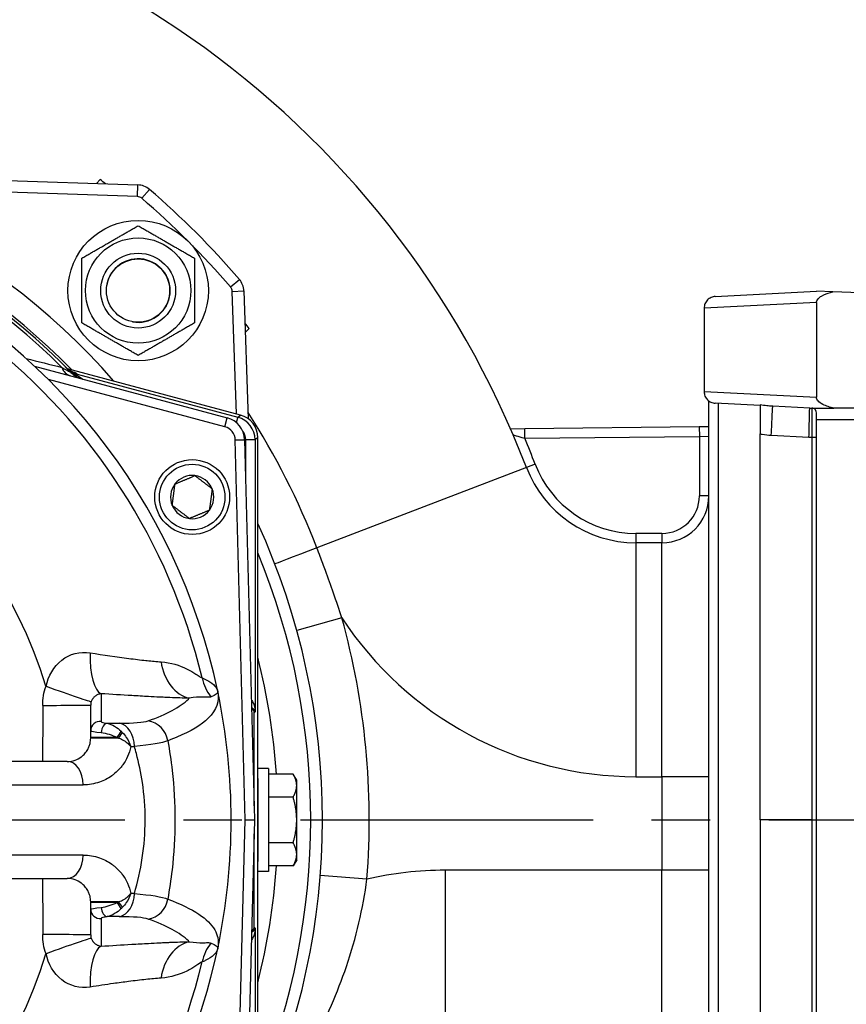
# Model space of a CAD drawing. Header units: millimetres. Extents: x 0 to 5940, y 0 to 4200.
# Tile 21 of 58: x 2385 to 2561, y 1034 to 1245. Entities that reach past the tile are written whole.
import ezdxf

# ---------------------------------------------------------------- set-up
doc = ezdxf.new("R2010")
doc.units = ezdxf.units.MM
doc.header["$LTSCALE"] = 50
doc.linetypes.add('MITTE', pattern=[2, 1.25, -0.25, 0.25, -0.25])
doc.linetypes.add('PHANTOM', pattern=[2.5, 1.25, -0.25, 0.25, -0.25, 0.25, -0.25])
for name, color, linetype in [('01-LINIE-025', 1, 'CONTINUOUS'), ('02-LINIE-035', 2, 'CONTINUOUS'), ('05-ACHSE', 1, 'MITTE')]:
    doc.layers.add(name, color=color, linetype=linetype)

msp = doc.modelspace()

# ---------------------------------------------------------------- linework, layer by layer
at = {"layer": '01-LINIE-025', "linetype": 'PHANTOM'}
msp.add_circle((2357.84, 1073.66), 345, dxfattribs=at)
at = {"layer": '02-LINIE-035'}
for p, q in [((2364.14, 1210.97), (2409.9, 1209.37)), ((2401.86, 1210.5), (2401.04, 1209.68)), ((2409.81, 1206.88), (2364.05, 1208.47)), ((2409.81, 1206.88), (2409.9, 1209.37)), ((2410.73, 1206.52), (2412.36, 1208.41)), ((2429.69, 1187.56), (2431.59, 1189.19)), ((2430.05, 1186.63), (2432.55, 1186.72)), ((2430.97, 1160.42), (2430.05, 1186.63)), ((2432.55, 1186.72), (2433.5, 1159.39)), ((2533.21, 1185.52), (2554.84, 1186.66)), ((2558.36, 1186.53), (2554.84, 1186.66)), ((2647.84, 1183.41), (2558.36, 1186.53)), ((2554.84, 1184.21), (2530.84, 1183.03)), ((2530.84, 1183.03), (2530.84, 1165.21)), ((2530.84, 1183.03), (2530.84, 1183.03)), ((2554.84, 1184.21), (2554.84, 1164.03)), ((2432.86, 1177.86), (2433.68, 1178.68)), ((2387.83, 1170.66), (2429, 1159.62)), ((2394.83, 1170.11), (2394.83, 1170.11)), ((2394.84, 1170.1), (2394.84, 1170.1)), ((2431.83, 1160.19), (2394.9, 1170.09)), ((2431.83, 1160.19), (2394.9, 1170.09)), ((2395.28, 1169.65), (2395.28, 1169.65)), ((2396.98, 1168.91), (2396.92, 1168.67)), ((2396.98, 1168.91), (2431.23, 1159.73)), ((2428.48, 1157.69), (2390.79, 1167.79)), ((2530.84, 1165.21), (2554.84, 1164.03)), ((2530.84, 1165.21), (2530.84, 1165.21)), ((2531.84, 984.1), (2531.84, 1163.21)), ((2542.84, 1162.21), (2533.21, 1162.71)), ((2533.84, 1162.68), (2533.84, 984.63)), ((2542.84, 1162.36), (2542.84, 1156.15)), ((2553.39, 1161.66), (2545.5, 1162.07)), ((2553.39, 1161.66), (2558.57, 1161.66)), ((2553.84, 1161.66), (2553.84, 1155.45)), ((2647.84, 1161.66), (2558.57, 1161.66)), ((2428.48, 1157.69), (2429, 1159.62)), ((2431.23, 1159.73), (2430.93, 1158.61)), ((2431.23, 1159.73), (2431.83, 1160.19)), ((2431.83, 1160.19), (2431.83, 1160.19)), ((2554.84, 1159.16), (2554.84, 1160.61)), ((2433.54, 1158.36), (2433.54, 1158.36)), ((2529.82, 1157.64), (2492.52, 1157.24)), ((2531.84, 1157.66), (2529.82, 1157.64)), ((2529.82, 1157.64), (2529.84, 1155.64)), ((2578.84, 1159.16), (2554.84, 1159.16)), ((2554.84, 988.16), (2554.84, 1159.16)), ((2435.54, 1155.36), (2434.94, 1154.9)), ((2435.54, 1082.54), (2435.54, 1155.36)), ((2435.54, 1155.36), (2435.54, 1155.36)), ((2435.54, 1082.54), (2435.54, 1155.36)), ((2492.52, 1157.24), (2489.53, 1157.21)), ((2492.54, 1155.24), (2492.52, 1157.24)), ((2492.54, 1155.24), (2529.84, 1155.64)), ((2529.84, 1155.64), (2531.84, 1155.69)), ((2529.84, 1155.64), (2529.84, 1142.91)), ((2542.84, 1073.66), (2542.84, 1156.15)), ((2545.18, 1155.87), (2553.23, 1155.45)), ((2553.23, 1155.45), (2553.84, 1155.45)), ((2553.84, 1155.45), (2553.84, 1073.66)), ((2430.71, 1154.87), (2432.7, 1154.92)), ((2432.83, 1073.66), (2430.71, 1154.87)), ((2432.7, 1154.92), (2434.83, 1073.66)), ((2432.94, 1146.06), (2432.94, 1154.9)), ((2434.94, 1154.9), (2432.94, 1154.9)), ((2434.94, 1154.9), (2434.94, 1096.76)), ((2492.9, 1148.97), (2448.13, 1131.81)), ((2494.77, 1149.68), (2492.9, 1148.97)), ((2531.84, 1142.91), (2529.84, 1142.91)), ((2521.84, 1134.91), (2516.25, 1134.91)), ((2516.25, 1134.91), (2516.25, 1132.91)), ((2521.84, 1134.91), (2521.84, 1132.91)), ((2521.84, 1132.91), (2516.25, 1132.91)), ((2516.25, 1132.91), (2516.25, 1082.91)), ((2521.84, 1082.91), (2521.84, 1132.91)), ((2453.49, 1116.84), (2443.85, 1114.18)), ((2399.83, 1092.73), (2399.83, 1098.22)), ((2434.94, 1096.76), (2434.75, 1096.58)), ((2434.75, 1076.66), (2434.75, 1096.58)), ((2399.83, 1091.3), (2399.83, 1092.73)), ((2405.49, 1091.3), (2399.83, 1091.3)), ((2399.83, 1091.16), (2399.83, 1091.3)), ((2405.8, 1091.16), (2399.83, 1091.16)), ((2394.83, 1086.16), (2373.83, 1086.16)), ((2437.83, 1084.66), (2435.54, 1084.66)), ((2437.83, 1084.66), (2437.83, 1062.66)), ((2435.54, 1082.54), (2435.54, 1082.54)), ((2443.07, 1083.47), (2437.83, 1083.47)), ((2443.83, 1082.16), (2443.07, 1083.47)), ((2443.83, 1081.02), (2443.83, 1082.16)), ((2516.25, 1082.91), (2521.84, 1082.91)), ((2521.84, 1082.91), (2521.84, 1062.91)), ((2531.84, 1082.91), (2521.84, 1082.91)), ((2376.49, 1081.16), (2398.21, 1081.16)), ((2443.83, 1073.66), (2443.83, 1081.02)), ((2443.07, 1078.56), (2437.83, 1078.56)), ((2430.71, 992.44), (2432.83, 1073.66)), ((2434.83, 1073.66), (2432.7, 992.39)), ((2432.83, 1073.66), (2434.83, 1073.66)), ((2443.83, 1066.3), (2443.83, 1073.66)), ((2553.84, 1073.66), (2542.84, 1073.66)), ((2542.84, 1073.66), (2542.84, 991.17)), ((2553.84, 1073.66), (2554.84, 1073.66)), ((2553.84, 1073.66), (2553.84, 991.87)), ((2434.75, 1050.74), (2434.75, 1070.66)), ((2443.07, 1068.75), (2437.83, 1068.75)), ((2398.21, 1066.16), (2376.49, 1066.16)), ((2435.54, 991.95), (2435.54, 1064.77)), ((2435.54, 1064.77), (2435.54, 1064.77)), ((2435.54, 991.95), (2435.54, 1064.77)), ((2443.83, 1065.16), (2443.07, 1063.84)), ((2443.83, 1065.16), (2443.83, 1066.3)), ((2437.83, 1062.66), (2435.54, 1062.66)), ((2443.07, 1063.84), (2437.83, 1063.84)), ((2475.55, 1062.91), (2475.55, 1012.92)), ((2521.84, 1062.91), (2475.55, 1062.91)), ((2521.84, 1012.92), (2521.84, 1062.91)), ((2531.84, 1062.91), (2521.84, 1062.91)), ((2373.83, 1061.16), (2394.83, 1061.16)), ((2458.84, 1061.03), (2448.87, 1061.8)), ((2405.8, 1056.16), (2399.83, 1056.16)), ((2399.83, 1056.01), (2399.83, 1056.16)), ((2405.49, 1056.01), (2399.83, 1056.01)), ((2399.83, 1054.58), (2399.83, 1056.01)), ((2399.83, 1049.09), (2399.83, 1054.58)), ((2434.75, 1050.74), (2434.94, 1050.55)), ((2434.94, 1050.55), (2434.94, 992.41))]:
    msp.add_line(p, q, dxfattribs=at)
for centre, radius in [((2409.97, 1186.79), 15), ((2409.97, 1186.79), 11.25), ((2409.97, 1186.79), 8), ((2409.97, 1186.79), 8), ((2409.97, 1186.79), 6.77), ((2421.51, 1142.66), 8), ((2421.51, 1142.66), 7)]:
    msp.add_circle(centre, radius, dxfattribs=at)
for centre, radius, start, end in [((2307.18, 1077.81), 198.88, 20.9631, 157.1657), ((2296.83, 1073.66), 143, 40.9811, 139.0189), ((2296.83, 1073.66), 138, 44.1915, 135.8085), ((2296.83, 1073.66), 137.5, 44.0768, 135.9232), ((2296.83, 1073.66), 136.85, 44.9689, 135.0311), ((2296.83, 1073.66), 172.5, 52.0144, 52.4947), ((2409.76, 1205.38), 4, 49.3932, 88), ((2296.83, 1073.66), 177.5, 40.6068, 49.3932), ((2409.76, 1205.38), 1.5, 49.3932, 88), ((2296.83, 1073.66), 175, 40.6068, 49.3932), ((2296.83, 1073.66), 130.37, 13.4591, 166.5409), ((2296.83, 1073.66), 133, 11.9224, 64.7955), ((2409.97, 1186.79), 6.79, 260, 170), ((2428.55, 1186.58), 4, 2, 40.6068), ((2428.55, 1186.58), 1.5, 2, 40.6068), ((2296.83, 1073.66), 172.5, 37.5053, 37.9856), ((2296.83, 1073.66), 97.73, 17.0054, 162.9946), ((2399.21, 1172.78), 5, 224.0768, 255), ((2295.54, 1068.83), 142.5, 44.6113, 44.754), ((2427.71, 1154.79), 5, 1.5, 75), ((2430.54, 1155.36), 5, 0, 75), ((2427.71, 1154.79), 3, 1.5, 75), ((2307.18, 1077.81), 200.88, 20.9631, 22.6698), ((2516.25, 1157.91), 25, 200.9631, 270), ((2516.25, 1157.91), 23, 200.9631, 270), ((2421.51, 1142.66), 4.62, 82.6173, 142.6173), ((2421.51, 1142.66), 4.62, 22.6173, 82.6173), ((2421.51, 1142.66), 4.62, 142.6173, 202.6173), ((2421.51, 1142.66), 4.62, 322.6173, 22.6173), ((2521.84, 1142.91), 8, 270, 0), ((2521.84, 1142.91), 10, 270, 0), ((2421.51, 1142.66), 4.62, 202.6173, 262.6173), ((2421.51, 1142.66), 4.62, 262.6173, 322.6173), ((2296.83, 1073.66), 152.5, 335.4423, 24.5577), ((2296.83, 1073.66), 150, 337.6235, 22.3765), ((2296.83, 1073.66), 162.5, 355.5423, 15.4118), ((2516.25, 1157.91), 75, 213.2018, 270), ((2296.85, 1073.66), 117.98, 16.9003, 16.9004), ((2296.81, 1073.65), 120.02, 16.48708678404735, 16.48714159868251), ((2296.83, 1073.66), 143, 3.9356, 14.0776), ((2296.83, 1073.66), 133, 348.0776, 11.9224), ((2296.69, 1073.63), 121.14, 12.51859402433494, 12.51862862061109), ((2292.8, 1072.91), 122.1, 10.4799391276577, 10.47994595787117), ((2296.83, 1073.66), 120, 10.6703, 10.6708), ((2296.83, 1073.66), 120, 7.9969, 7.9973), ((2296.83, 1073.66), 118, 7.9175, 7.9188), ((2296.83, 1073.66), 143, 345.9224, 356.0644), ((2475.55, 987.91), 75, 90, 102.8719), ((2296.83, 1073.66), 118, 352.0812, 352.0826), ((2296.83, 1073.66), 120, 352.0027, 352.0031), ((2296.83, 1073.66), 124, 348.7791, 348.7795), ((2296.83, 1073.66), 124.09, 348.7629, 348.7633), ((2296.83, 1073.66), 133, 305.2045, 348.0776), ((2296.76, 1073.67), 121.08, 347.4813687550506, 347.4814050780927), ((2296.83, 1073.66), 97.73, 197.0054, 342.9946), ((2296.83, 1073.66), 130.37, 193.4591, 346.5409), ((2297.02, 1073.6), 119.8, 343.5139176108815, 343.5139478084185), ((2296.8, 1073.67), 118.03, 343.1017970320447, 343.1018459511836)]:
    msp.add_arc(centre, radius, start, end, dxfattribs=at)
for centre, major_axis, ratio, start_param, end_param in [((2396.73, 1173.45), (-1.29, -4.83), 0.661971, 5.565341, 6.283185), ((2398.03, 1173.99), (-3.55, -3.52), 0.998651, 0, 0.528479), ((2397.72, 1172.79), (3.83, -2.26), 0.876967, 4.419113, 5.019146), ((2397.37, 1170.36), (-1.44, -1.39), 0.685613, 0.26301, 0.721846), ((2545.18, 1156.08), (0.31, 5.99), 0.001828, 4.67753, 6.283185), ((2553.23, 1155.66), (-0.16, -6), 0.000914, 1.535914, 3.141569), ((2429.94, 1154.9), (3.97, 3.04), 0.999891, 5.62895, 6.937421), ((2430.54, 1155.36), (-3.04, 3.97), 0.999456, 4.058153, 5.366625), ((2429.94, 1154.9), (2.38, 1.83), 0.999456, 5.62895, 6.282576), ((2553.84, 1155.48), (1, 0), 0.034899, 4.712389, 6.283185), ((2448.51, 1131.96), (-9.33, -3.59), 0.000045, 4.753458, 6.283083), ((2403.05, 1110.53), (-0.65, -9.98), 0.329595, 4.850715, 6.172243), ((2422.18, 1109.55), (-0.12, -10), 0.748421, 4.933077, 6.124919), ((2433.21, 1106.3), (3.69, 9.3), 0.979433, 2.173457, 2.62901), ((2390.54, 1102.32), (9.42, -3.37), 0.015644, 4.691397, 6.247549), ((2753.02, 1073.66), (0, 3635.31), 0.099977, 1.564058, 1.567358), ((2389.83, 1098.22), (10, 0), 0.006687, 4.687077, 6.283185), ((2433.75, 1096.58), (-0.708, -0.708), 0.999315, 2.356537, 3.454734), ((2401.83, 1092.73), (-2, 0), 0.994463, 4.609562, 6.283185), ((2403.16, 1092.33), (0.35, 1.97), 0.552034, 0.125692, 1.659702), ((2295.85, 1095.91), (147.76, -0.77), 0.01024, 5.52742, 5.553436), ((2405.42, 1089.38), (-0.04, 5), 0.748861, 4.706775, 6.124799), ((2411.46, 1089.9), (1.69, -4.7), 0.974274, 1.371163, 2.659292), ((2405.22, 1091.3), (1.21, 1.59), 0.104378, 4.791572, 5.734225), ((2405.41, 1091.16), (1.26, 1.56), 0.151736, 4.8343, 5.699416), ((2404.13, 1089.75), (3.89, -4.25), 0.62067, 1.615698, 1.676513), ((2404.01, 1089.6), (5.36, -2.14), 0.373031, 1.381084, 1.441958), ((2296.84, 1091.41), (-149.99, 1.04), 0.012561, 2.409492, 2.417229), ((2394.83, 1081.16), (0, 5), 0.675862, 4.712389, 6.283185), ((2394.83, 1066.16), (0, -5), 0.675862, 0, 1.570796), ((2753.02, 1073.66), (0, 3635.31), 0.099977, 1.574235, 1.577535), ((2405.42, 1057.93), (-0.04, -5), 0.748861, 0.158387, 1.57641), ((2296.84, 1055.91), (149.99, 1.04), 0.012561, 0.724364, 0.732101), ((2411.46, 1057.41), (-1.69, -4.7), 0.974274, 0.4823, 1.77043), ((2401.83, 1054.58), (-2, 0), 0.994463, 0, 1.673623), ((2403.16, 1054.99), (0.35, -1.97), 0.552034, 4.623483, 6.157494), ((2404.01, 1057.72), (5.36, 2.14), 0.373031, 4.841227, 4.902101), ((2405.22, 1056.01), (1.21, -1.59), 0.104378, 0.54896, 1.491613), ((2405.41, 1056.16), (1.26, -1.56), 0.151736, 0.58377, 1.448885), ((2404.13, 1057.57), (-3.89, -4.25), 0.62067, 1.465079, 1.525895), ((2295.85, 1051.41), (-147.76, -0.77), 0.01024, 3.871342, 3.897358), ((2433.75, 1050.74), (0.708, -0.708), 0.999315, 5.970044, 7.068241), ((2389.83, 1049.09), (10, 0), 0.006687, 0, 1.596108), ((2390.54, 1045), (9.42, 3.37), 0.015644, 0.035637, 1.591788), ((2403.05, 1036.78), (-0.65, 9.98), 0.329595, 0.110942, 1.43247), ((2422.18, 1037.77), (-0.12, 10), 0.748421, 0.158266, 1.350108), ((2433.21, 1041.02), (3.69, -9.3), 0.979433, 3.654175, 4.109728)]:
    msp.add_ellipse(centre, major_axis=major_axis, ratio=ratio, start_param=start_param, end_param=end_param, dxfattribs=at)
for points, weights in [([(2397.97, 1193.72), (2403.97, 1197.19), (2409.97, 1200.65)], [1, 1.15470053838, 1]), ([(2409.97, 1200.65), (2415.97, 1197.19), (2421.97, 1193.72)], [1, 1.15470053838, 1]), ([(2397.97, 1179.87), (2397.97, 1186.79), (2397.97, 1193.72)], [1, 1.15470053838, 1]), ([(2421.97, 1193.72), (2421.97, 1186.79), (2421.97, 1179.87)], [1, 1.15470053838, 1]), ([(2409.97, 1172.94), (2403.97, 1176.4), (2397.97, 1179.87)], [1, 1.15470053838, 1]), ([(2421.97, 1179.87), (2415.97, 1176.4), (2409.97, 1172.94)], [1, 1.15470053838, 1]), ([(2417.84, 1145.46), (2419.97, 1146.35), (2422.11, 1147.24)], [1.21650635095, 1.40470053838, 1.21650635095]), ([(2422.11, 1147.24), (2423.94, 1145.84), (2425.78, 1144.43)], [1.21650635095, 1.40470053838, 1.21650635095]), ([(2417.25, 1140.88), (2417.55, 1143.17), (2417.84, 1145.46)], [1.21650635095, 1.40470053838, 1.21650635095]), ([(2425.78, 1144.43), (2425.48, 1142.14), (2425.18, 1139.85)], [1.21650635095, 1.40470053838, 1.21650635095]), ([(2420.92, 1138.08), (2419.08, 1139.48), (2417.25, 1140.88)], [1.21650635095, 1.40470053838, 1.21650635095]), ([(2425.18, 1139.85), (2423.05, 1138.96), (2420.92, 1138.08)], [1.21650635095, 1.40470053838, 1.21650635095]), ([(2443.83, 1081.02), (2443.83, 1082.16), (2443.07, 1083.47)], [1.71319739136, 1.71319739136, 1.59019535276]), ([(2443.07, 1078.56), (2443.83, 1079.88), (2443.83, 1081.02)], [1.59019535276, 1.71319739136, 1.71319739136]), ([(2443.83, 1073.66), (2443.83, 1075.93), (2443.07, 1078.56)], [1.71319739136, 1.71319739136, 1.59019535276]), ([(2443.07, 1068.75), (2443.83, 1071.38), (2443.83, 1073.66)], [1.59019535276, 1.71319739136, 1.71319739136]), ([(2443.83, 1066.3), (2443.83, 1067.43), (2443.07, 1068.75)], [1.71319739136, 1.71319739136, 1.59019535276]), ([(2443.07, 1063.84), (2443.83, 1065.16), (2443.83, 1066.3)], [1.59019535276, 1.71319739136, 1.71319739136])]:
    msp.add_rational_spline(points, weights, degree=2, dxfattribs=at)
for points, knots in [([(2533.21, 1185.52), (2533.21, 1185.52), (2533.21, 1185.52), (2532.9, 1185.51), (2532.6, 1185.43), (2532.03, 1185.18), (2531.78, 1185), (2531.33, 1184.55), (2531.15, 1184.28), (2530.91, 1183.67), (2530.84, 1183.35), (2530.84, 1183.03)], [-0.0007903, -0.0007903, -0.0007903, -0.0007903, 0, 0, 0.092391, 0.092391, 0.1847718, 0.1847718, 0.2824219, 0.2824219, 0.3800451, 0.3800451, 0.3800451, 0.3800451]), ([(2554.84, 1184.21), (2554.84, 1184.34), (2554.87, 1184.47), (2554.98, 1184.76), (2555.08, 1184.91), (2555.39, 1185.27), (2555.64, 1185.46), (2556.51, 1186), (2557.27, 1186.25), (2557.99, 1186.45), (2558.17, 1186.49), (2558.36, 1186.53)], [0, 0, 0, 0, 0.0402779, 0.0402779, 0.0924235, 0.0924235, 0.1818793, 0.1818793, 0.4005536, 0.4005536, 0.4731647, 0.4731647, 0.4731647, 0.4731647]), ([(2393.65, 1170.37), (2394.03, 1170.17), (2394.39, 1169.97), (2394.72, 1169.79), (2394.97, 1169.66), (2395.2, 1169.53), (2395.37, 1169.44), (2395.46, 1169.39), (2395.53, 1169.35), (2395.57, 1169.33), (2395.6, 1169.31), (2395.61, 1169.3), (2395.61, 1169.3)], [0, 0, 0, 0, 0.411436, 0.411436, 0.411436, 0.727726, 0.727726, 0.727726, 0.893476, 0.893476, 0.893476, 1, 1, 1, 1]), ([(2394.48, 1170.47), (2394.65, 1170.29), (2394.84, 1170.12), (2395.22, 1169.84), (2395.41, 1169.72), (2395.69, 1169.57), (2395.78, 1169.52), (2395.9, 1169.47), (2395.94, 1169.45), (2396.01, 1169.42), (2396.05, 1169.4), (2396.1, 1169.38), (2396.11, 1169.38), (2396.12, 1169.38), (2396.12, 1169.38), (2396.12, 1169.38)], [0, 0, 0, 0, 0.075897, 0.075897, 0.1434158, 0.1434158, 0.1807365, 0.1807365, 0.1984724, 0.1984724, 0.2258969, 0.2258969, 0.2544019, 0.2544019, 0.2623853, 0.2623853, 0.2623853, 0.2623853]), ([(2394.71, 1170.23), (2394.71, 1170.23), (2394.72, 1170.22), (2394.72, 1170.22), (2394.89, 1170.05), (2395.06, 1169.9), (2395.24, 1169.75), (2395.42, 1169.6), (2395.6, 1169.46), (2395.79, 1169.33), (2396.15, 1169.08), (2396.53, 1168.86), (2396.92, 1168.67)], [0, 0, 0, 0, 0.005022, 0.005022, 0.005022, 0.262946, 0.262946, 0.262946, 0.518867, 0.518867, 0.518867, 1, 1, 1, 1]), ([(2530.84, 1165.21), (2530.84, 1164.89), (2530.91, 1164.56), (2531.15, 1163.96), (2531.33, 1163.69), (2531.78, 1163.24), (2532.03, 1163.06), (2532.59, 1162.81), (2532.9, 1162.73), (2533.21, 1162.71), (2533.21, 1162.71), (2533.21, 1162.71)], [0, 0, 0, 0, 0.0976214, 0.0976214, 0.1952697, 0.1952697, 0.2876362, 0.2876362, 0.380013, 0.380013, 0.3808281, 0.3808281, 0.3808281, 0.3808281]), ([(2558.57, 1161.66), (2557.74, 1161.83), (2556.89, 1162.09), (2555.73, 1162.69), (2555.4, 1162.95), (2555.08, 1163.34), (2554.99, 1163.47), (2554.87, 1163.75), (2554.84, 1163.89), (2554.84, 1164.03)], [0.1555511, 0.1555511, 0.1555511, 0.1555511, 0.3553504, 0.3553504, 0.4863335, 0.4863335, 0.5475898, 0.5475898, 0.601965, 0.601965, 0.601965, 0.601965]), ([(2545.5, 1162.07), (2545.05, 1162.09), (2544.62, 1162.13), (2543.73, 1162.22), (2543.27, 1162.28), (2542.84, 1162.36)], [0, 0, 0, 0, 0.1947446, 0.1947446, 0.4143714, 0.4143714, 0.4143714, 0.4143714]), ([(2554.64, 1161.26), (2554.61, 1161.3), (2554.58, 1161.33), (2554.36, 1161.55), (2554.08, 1161.66), (2553.84, 1161.66)], [0.6595371, 0.6595371, 0.6595371, 0.6595371, 0.6817628, 0.6817628, 0.8152474, 0.8152474, 0.8152474, 0.8152474]), ([(2554.84, 1160.61), (2554.84, 1160.63), (2554.84, 1160.66), (2554.83, 1160.85), (2554.79, 1161), (2554.7, 1161.18), (2554.67, 1161.22), (2554.64, 1161.26)], [0.42444905, 0.42444905, 0.42444905, 0.42444905, 0.43048845, 0.43048845, 0.47239103, 0.47239103, 0.48821448, 0.48821448, 0.48821448, 0.48821448]), ([(2490.06, 1155.98), (2490.06, 1155.98), (2490.08, 1155.97), (2490.13, 1155.96), (2490.27, 1155.91), (2490.6, 1155.82), (2491.03, 1155.69), (2491.3, 1155.6), (2491.61, 1155.51), (2491.93, 1155.42), (2492.13, 1155.36), (2492.34, 1155.3), (2492.54, 1155.24)], [-3.2472785, -3.2472785, -3.2472785, -3.2472785, -3.1524164, -3.1524164, -3.1524164, -2.8772189, -2.8772189, -2.8772189, -2.7052205, -2.7052205, -2.7052205, -2.5977214, -2.5977214, -2.5977214, -2.5977214]), ([(2542.84, 1156.15), (2542.97, 1156.12), (2543.1, 1156.1), (2543.88, 1155.97), (2544.54, 1155.9), (2545.18, 1155.87)], [-0.2343441, -0.2343441, -0.2343441, -0.2343441, -0.1947446, -0.1947446, 0, 0, 0, 0]), ([(2453.49, 1116.84), (2452.91, 1118.61), (2452.31, 1120.38), (2451.12, 1123.75), (2450.55, 1125.35), (2449.59, 1127.95), (2449.22, 1128.95), (2448.61, 1130.57), (2448.37, 1131.19), (2448.13, 1131.81)], [0, 0, 0, 0, 0.565062, 0.565062, 1.074413, 1.074413, 1.392758, 1.392758, 1.591723, 1.591723, 1.591723, 1.591723]), ([(2390.29, 1102.24), (2390.8, 1104.42), (2391.9, 1106.45), (2393.64, 1107.81), (2395.38, 1109.17), (2397.6, 1109.69), (2399.7, 1109.37)], [0, 0, 0, 0, 0.5, 0.5, 0.5, 1, 1, 1, 1]), ([(2399.7, 1109.37), (2402.61, 1108.92), (2405.36, 1108.53), (2407.95, 1108.19), (2408.59, 1108.1), (2409.22, 1108.02), (2409.83, 1107.95), (2410.43, 1107.87), (2411.03, 1107.81), (2411.6, 1107.74), (2411.69, 1107.73), (2411.78, 1107.72), (2411.87, 1107.72), (2412.92, 1107.61), (2413.92, 1107.52), (2414.85, 1107.45)], [0, 0, 0, 0, 0.504061, 0.504061, 0.504061, 0.628889, 0.628889, 0.628889, 0.753092, 0.753092, 0.753092, 0.772384, 0.772384, 0.772384, 1, 1, 1, 1]), ([(2414.85, 1107.45), (2417, 1107.3), (2418.83, 1106.69), (2420.33, 1105.96), (2421.09, 1105.59), (2421.76, 1105.18), (2422.32, 1104.82), (2422.64, 1104.61), (2422.92, 1104.42), (2423.16, 1104.27), (2423.34, 1104.16), (2423.49, 1104.07), (2423.62, 1104)], [0, 0, 0, 0, 0.5, 0.5, 0.5, 0.751514, 0.751514, 0.751514, 0.895882, 0.895882, 0.895882, 1, 1, 1, 1]), ([(2423.62, 1104), (2424.48, 1103.67), (2425.18, 1103.29), (2425.71, 1102.88), (2426.22, 1102.49), (2426.59, 1102.06), (2426.79, 1101.63), (2426.87, 1101.46), (2426.93, 1101.3), (2426.96, 1101.13)], [0, 0, 0, 0, 0.4325445, 0.4325445, 0.4325445, 0.8463181, 0.8463181, 0.8463181, 1, 1, 1, 1]), ([(2402.04, 1100.64), (2401.82, 1100.61), (2401.6, 1100.56), (2401.38, 1100.46), (2401.19, 1100.38), (2400.99, 1100.26), (2400.78, 1100.11), (2400.78, 1100.1), (2400.78, 1100.1), (2400.77, 1100.1), (2400.6, 1099.96), (2400.44, 1099.8), (2400.28, 1099.59), (2400.28, 1099.58), (2400.28, 1099.58), (2400.27, 1099.57), (2400.15, 1099.39), (2400.03, 1099.18), (2399.95, 1098.95)], [0, 0, 0, 0, 0.315553, 0.315553, 0.315553, 0.583864, 0.583864, 0.583864, 0.589444, 0.589444, 0.589444, 0.809999, 0.809999, 0.809999, 0.814148, 0.814148, 0.814148, 1, 1, 1, 1]), ([(2414.61, 1099.9), (2414.58, 1099.9), (2414.54, 1099.91), (2414.51, 1099.91), (2413.75, 1099.94), (2412.98, 1099.98), (2412.19, 1100.03), (2411.03, 1100.09), (2409.83, 1100.16), (2408.6, 1100.23), (2406.5, 1100.35), (2404.3, 1100.49), (2402.04, 1100.64)], [0, 0, 0, 0, 0.009223, 0.009223, 0.009223, 0.207241, 0.207241, 0.207241, 0.5, 0.5, 0.5, 1, 1, 1, 1]), ([(2402.04, 1100.64), (2402.04, 1100.01), (2402.04, 1099.39), (2402.04, 1097.42), (2402.04, 1096.06), (2402.04, 1094.71)], [0, 0, 0, 0, 0.315066, 0.315066, 1, 1, 1, 1]), ([(2426.96, 1101.13), (2427.4, 1099.07), (2426.71, 1097.16), (2424.94, 1095.41), (2423.46, 1093.94), (2421.21, 1092.6), (2418.21, 1091.34), (2417.6, 1091.09), (2416.96, 1090.84), (2416.29, 1090.59)], [0, 0, 0, 0, 0.497038, 0.497038, 0.497038, 0.91486, 0.91486, 0.91486, 1, 1, 1, 1]), ([(2412.09, 1094.84), (2416.07, 1096.25), (2418.92, 1097.79), (2420.69, 1099.5), (2420.76, 1099.56), (2420.82, 1099.63), (2420.88, 1099.69)], [0, 0, 0, 0, 0.965203, 0.965203, 0.965203, 1, 1, 1, 1]), ([(2420.88, 1099.69), (2419.59, 1099.7), (2418.22, 1099.74), (2416.75, 1099.8), (2416.27, 1099.82), (2415.78, 1099.84), (2415.28, 1099.87), (2415.06, 1099.88), (2414.83, 1099.89), (2414.61, 1099.9)], [0, 0, 0, 0, 0.677989, 0.677989, 0.677989, 0.90028, 0.90028, 0.90028, 1, 1, 1, 1]), ([(2425.54, 1099.97), (2425.35, 1099.89), (2425.1, 1099.87), (2424.79, 1099.87), (2424.5, 1099.87), (2424.14, 1099.89), (2423.74, 1099.9), (2422.97, 1099.91), (2422.02, 1099.89), (2420.88, 1099.69)], [0, 0, 0, 0, 0.265918, 0.265918, 0.265918, 0.519268, 0.519268, 0.519268, 1, 1, 1, 1]), ([(2434.16, 1099.26), (2434.18, 1099.23), (2434.21, 1099.21), (2434.23, 1099.18), (2434.41, 1098.95), (2434.55, 1098.68), (2434.65, 1098.41), (2434.8, 1098), (2434.88, 1097.58), (2434.92, 1097.15), (2434.93, 1097.02), (2434.93, 1096.9), (2434.94, 1096.77), (2434.94, 1096.77), (2434.94, 1096.76), (2434.94, 1096.76)], [0.2348842, 0.2348842, 0.2348842, 0.2348842, 0.2622921, 0.2622921, 0.2622921, 0.5151642, 0.5151642, 0.5151642, 0.8876758, 0.8876758, 0.8876758, 0.9972383, 0.9972383, 0.9972383, 1, 1, 1, 1]), ([(2434.94, 1096.76), (2434.94, 1096.76), (2434.94, 1096.76), (2434.94, 1096.76), (2434.93, 1096.8), (2434.92, 1096.84), (2434.92, 1096.88), (2434.88, 1097.02), (2434.82, 1097.15), (2434.71, 1097.28), (2434.69, 1097.3), (2434.67, 1097.32), (2434.64, 1097.35), (2434.58, 1097.41), (2434.5, 1097.47), (2434.41, 1097.52), (2434.38, 1097.54), (2434.34, 1097.55), (2434.3, 1097.57), (2434.27, 1097.58), (2434.24, 1097.6), (2434.21, 1097.61)], [0, 0, 0, 0, 0.00313, 0.00313, 0.00313, 0.1136389, 0.1136389, 0.1136389, 0.4899895, 0.4899895, 0.4899895, 0.5628703, 0.5628703, 0.5628703, 0.7453376, 0.7453376, 0.7453376, 0.810414, 0.810414, 0.810414, 0.8601227, 0.8601227, 0.8601227, 0.8601227]), ([(2402.04, 1094.71), (2402.04, 1094.67), (2402.1, 1094.63), (2402.21, 1094.59), (2402.32, 1094.54), (2402.49, 1094.49), (2402.71, 1094.44), (2402.9, 1094.4), (2403.12, 1094.35), (2403.37, 1094.31)], [0, 0, 0, 0, 0.346227, 0.346227, 0.346227, 0.692595, 0.692595, 0.692595, 1, 1, 1, 1]), ([(2403.37, 1094.31), (2403.89, 1094.21), (2404.42, 1093.99), (2404.95, 1093.68), (2405.44, 1093.38), (2405.91, 1093.02), (2406.34, 1092.6)], [0, 0, 0, 0, 0.517979, 0.517979, 0.517979, 1, 1, 1, 1]), ([(2402.05, 1092.35), (2402.59, 1092.29), (2403.19, 1092.16), (2403.8, 1091.96), (2404.37, 1091.78), (2404.94, 1091.56), (2405.49, 1091.3)], [0, 0, 0, 0, 0.517352, 0.517352, 0.517352, 1, 1, 1, 1]), ([(2406.59, 1092.35), (2406.9, 1092.03), (2407.19, 1091.68), (2407.44, 1091.31), (2407.85, 1090.71), (2408.18, 1090.04), (2408.39, 1089.37)], [0, 0, 0, 0, 0.3773337, 0.3773337, 0.3773337, 0.9999323, 0.9999323, 0.9999323, 0.9999323]), ([(2394.83, 1086.16), (2395.42, 1086.16), (2395.99, 1086.26), (2396.54, 1086.46), (2396.98, 1086.62), (2397.4, 1086.84), (2397.81, 1087.14), (2397.9, 1087.21), (2397.99, 1087.28), (2398.09, 1087.36), (2398.32, 1087.56), (2398.54, 1087.79), (2398.76, 1088.06), (2398.87, 1088.2), (2398.98, 1088.36), (2399.08, 1088.52), (2399.16, 1088.65), (2399.24, 1088.78), (2399.31, 1088.93), (2399.41, 1089.14), (2399.51, 1089.37), (2399.59, 1089.63), (2399.63, 1089.74), (2399.66, 1089.86), (2399.69, 1089.98), (2399.78, 1090.34), (2399.83, 1090.74), (2399.83, 1091.16)], [0, 0, 0, 0, 0.279238, 0.279238, 0.279238, 0.5, 0.5, 0.5, 0.552002, 0.552002, 0.552002, 0.681286, 0.681286, 0.681286, 0.75, 0.75, 0.75, 0.800923, 0.800923, 0.800923, 0.875, 0.875, 0.875, 0.906681, 0.906681, 0.906681, 1, 1, 1, 1]), ([(2405.8, 1091.16), (2406.2, 1091.01), (2406.58, 1090.83), (2406.93, 1090.62), (2407.25, 1090.43), (2407.55, 1090.21), (2407.82, 1089.97), (2407.93, 1089.87), (2408.04, 1089.77), (2408.14, 1089.67), (2408.18, 1089.62), (2408.23, 1089.57), (2408.27, 1089.52), (2408.29, 1089.49), (2408.31, 1089.47), (2408.33, 1089.44), (2408.34, 1089.43), (2408.35, 1089.42), (2408.36, 1089.41), (2408.37, 1089.4), (2408.37, 1089.4), (2408.38, 1089.39), (2408.38, 1089.39), (2408.38, 1089.39), (2408.38, 1089.38), (2408.39, 1089.38), (2408.39, 1089.38), (2408.39, 1089.37)], [0, 0, 0, 0, 0.372379, 0.372379, 0.372379, 0.720983, 0.720983, 0.720983, 0.867591, 0.867591, 0.867591, 0.935969, 0.935969, 0.935969, 0.968822, 0.968822, 0.968822, 0.98477, 0.98477, 0.98477, 0.992543, 0.992543, 0.992543, 0.995838, 0.995838, 0.995838, 1, 1, 1, 1]), ([(2416.29, 1090.59), (2416.67, 1088.5), (2416.98, 1086.38), (2417.23, 1084.24), (2417.62, 1080.73), (2417.82, 1077.21), (2417.82, 1073.65), (2417.82, 1073.63), (2417.82, 1073.62), (2417.82, 1073.6), (2417.82, 1070.03), (2417.62, 1066.51), (2417.21, 1062.98), (2416.97, 1060.87), (2416.66, 1058.78), (2416.29, 1056.73)], [0.0000003, 0.0000003, 0.0000003, 0.0000003, 0.1888474, 0.1888474, 0.1888474, 0.5, 0.5, 0.5, 0.5014572, 0.5014572, 0.5014572, 0.8137395, 0.8137395, 0.8137395, 0.9999996, 0.9999996, 0.9999996, 0.9999996]), ([(2408.39, 1089.37), (2408.35, 1089.18), (2408.31, 1088.99), (2408.27, 1088.8), (2408.07, 1088.04), (2407.8, 1087.34), (2407.47, 1086.7), (2407.28, 1086.32), (2407.06, 1085.97), (2406.83, 1085.63), (2406.67, 1085.4), (2406.5, 1085.17), (2406.33, 1084.96), (2405.9, 1084.43), (2405.43, 1083.97), (2404.95, 1083.57), (2404.75, 1083.4), (2404.55, 1083.25), (2404.34, 1083.1), (2403.53, 1082.52), (2402.65, 1082.08), (2401.74, 1081.76), (2400.61, 1081.36), (2399.43, 1081.16), (2398.21, 1081.16)], [0, 0, 0, 0, 0.03379, 0.03379, 0.03379, 0.169557, 0.169557, 0.169557, 0.25, 0.25, 0.25, 0.306466, 0.306466, 0.306466, 0.444259, 0.444259, 0.444259, 0.5, 0.5, 0.5, 0.721826, 0.721826, 0.721826, 1, 1, 1, 1]), ([(2409.16, 1057.93), (2409.89, 1060.38), (2410.47, 1062.93), (2410.86, 1065.56), (2411.26, 1068.21), (2411.47, 1070.89), (2411.47, 1073.61), (2411.47, 1073.62), (2411.47, 1073.62), (2411.47, 1073.63), (2411.47, 1076.35), (2411.27, 1079.03), (2410.87, 1081.68), (2410.56, 1083.79), (2410.12, 1085.86), (2409.59, 1087.86), (2409.45, 1088.37), (2409.31, 1088.88), (2409.16, 1089.38)], [0, 0, 0, 0, 0.248921, 0.248921, 0.248921, 0.499524, 0.499524, 0.499524, 0.5, 0.5, 0.5, 0.749959, 0.749959, 0.749959, 0.949127, 0.949127, 0.949127, 1, 1, 1, 1]), ([(2435.54, 1064.77), (2435.54, 1067.74), (2435.54, 1070.7), (2435.54, 1073.66), (2435.54, 1073.83), (2435.54, 1073.99), (2435.54, 1074.16), (2435.54, 1076.95), (2435.54, 1079.75), (2435.54, 1082.54)], [0, 0, 0, 0, 0.499999, 0.499999, 0.499999, 0.528467, 0.528467, 0.528467, 1, 1, 1, 1]), ([(2398.21, 1066.16), (2399.43, 1066.16), (2400.61, 1065.95), (2401.74, 1065.56), (2402.65, 1065.24), (2403.53, 1064.79), (2404.34, 1064.21), (2404.55, 1064.07), (2404.75, 1063.91), (2404.95, 1063.75), (2405.43, 1063.34), (2405.9, 1062.88), (2406.33, 1062.36), (2406.5, 1062.14), (2406.67, 1061.92), (2406.83, 1061.68), (2407.06, 1061.35), (2407.28, 1060.99), (2407.47, 1060.61), (2407.8, 1059.97), (2408.07, 1059.27), (2408.27, 1058.51), (2408.31, 1058.33), (2408.35, 1058.13), (2408.39, 1057.94)], [0, 0, 0, 0, 0.278174, 0.278174, 0.278174, 0.5, 0.5, 0.5, 0.555741, 0.555741, 0.555741, 0.693534, 0.693534, 0.693534, 0.75, 0.75, 0.75, 0.830443, 0.830443, 0.830443, 0.96621, 0.96621, 0.96621, 1, 1, 1, 1]), ([(2399.83, 1056.16), (2399.83, 1056.57), (2399.78, 1056.98), (2399.69, 1057.34), (2399.66, 1057.46), (2399.63, 1057.57), (2399.59, 1057.68), (2399.51, 1057.94), (2399.41, 1058.17), (2399.31, 1058.38), (2399.24, 1058.53), (2399.16, 1058.66), (2399.08, 1058.79), (2398.98, 1058.96), (2398.87, 1059.11), (2398.76, 1059.26), (2398.54, 1059.53), (2398.32, 1059.76), (2398.09, 1059.95), (2397.99, 1060.03), (2397.9, 1060.11), (2397.81, 1060.18), (2397.4, 1060.48), (2396.98, 1060.7), (2396.54, 1060.86), (2395.99, 1061.06), (2395.42, 1061.16), (2394.83, 1061.16)], [0, 0, 0, 0, 0.093319, 0.093319, 0.093319, 0.125, 0.125, 0.125, 0.199077, 0.199077, 0.199077, 0.25, 0.25, 0.25, 0.318714, 0.318714, 0.318714, 0.447998, 0.447998, 0.447998, 0.5, 0.5, 0.5, 0.720762, 0.720762, 0.720762, 1, 1, 1, 1]), ([(2437.1, 1005.49), (2438.43, 1008.28), (2439.82, 1011.07), (2443.33, 1017.95), (2445.39, 1021.85), (2450.16, 1031.39), (2452.56, 1036.8), (2456.54, 1048.48), (2458, 1054.78), (2458.84, 1061.03)], [0, 0, 0, 0, 0.783749, 0.783749, 2.037747, 2.037747, 4.044144, 4.044144, 6.26999, 6.26999, 6.26999, 6.26999]), ([(2405.8, 1056.16), (2406.2, 1056.3), (2406.58, 1056.48), (2406.93, 1056.69), (2407.25, 1056.88), (2407.55, 1057.1), (2407.82, 1057.34), (2407.93, 1057.44), (2408.04, 1057.54), (2408.14, 1057.65), (2408.18, 1057.7), (2408.23, 1057.75), (2408.27, 1057.8), (2408.29, 1057.82), (2408.31, 1057.85), (2408.33, 1057.87), (2408.34, 1057.88), (2408.35, 1057.89), (2408.36, 1057.91), (2408.37, 1057.91), (2408.37, 1057.92), (2408.38, 1057.92), (2408.38, 1057.93), (2408.38, 1057.93), (2408.38, 1057.93), (2408.39, 1057.93), (2408.39, 1057.94), (2408.39, 1057.94)], [0, 0, 0, 0, 0.372379, 0.372379, 0.372379, 0.720983, 0.720983, 0.720983, 0.867591, 0.867591, 0.867591, 0.935969, 0.935969, 0.935969, 0.968822, 0.968822, 0.968822, 0.98477, 0.98477, 0.98477, 0.992543, 0.992543, 0.992543, 0.995838, 0.995838, 0.995838, 1, 1, 1, 1]), ([(2408.39, 1057.94), (2408.18, 1057.27), (2407.85, 1056.61), (2407.44, 1056), (2407.19, 1055.63), (2406.9, 1055.28), (2406.59, 1054.96)], [0.0000677, 0.0000677, 0.0000677, 0.0000677, 0.6226663, 0.6226663, 0.6226663, 1, 1, 1, 1]), ([(2416.29, 1056.73), (2419.01, 1055.72), (2421.23, 1054.66), (2422.94, 1053.51), (2424.51, 1052.46), (2425.64, 1051.34), (2426.32, 1050.15), (2426.63, 1049.62), (2426.84, 1049.07), (2426.97, 1048.51), (2427.13, 1047.76), (2427.13, 1046.98), (2426.96, 1046.18)], [0, 0, 0, 0, 0.3452543, 0.3452543, 0.3452543, 0.6639316, 0.6639316, 0.6639316, 0.8072898, 0.8072898, 0.8072898, 1, 1, 1, 1]), ([(2402.05, 1054.97), (2402.59, 1055.03), (2403.19, 1055.16), (2403.8, 1055.35), (2404.37, 1055.53), (2404.94, 1055.75), (2405.49, 1056.01)], [0, 0, 0, 0, 0.517352, 0.517352, 0.517352, 1, 1, 1, 1]), ([(2406.34, 1054.72), (2405.91, 1054.3), (2405.44, 1053.93), (2404.95, 1053.64), (2404.42, 1053.32), (2403.89, 1053.1), (2403.37, 1053.01)], [0, 0, 0, 0, 0.482021, 0.482021, 0.482021, 1, 1, 1, 1]), ([(2403.37, 1053.01), (2403.12, 1052.96), (2402.9, 1052.92), (2402.71, 1052.87), (2402.49, 1052.82), (2402.32, 1052.77), (2402.21, 1052.73), (2402.1, 1052.68), (2402.04, 1052.64), (2402.04, 1052.6)], [0, 0, 0, 0, 0.307405, 0.307405, 0.307405, 0.653773, 0.653773, 0.653773, 1, 1, 1, 1]), ([(2402.04, 1052.6), (2402.04, 1051.25), (2402.04, 1049.9), (2402.04, 1047.92), (2402.04, 1047.3), (2402.04, 1046.68)], [0, 0, 0, 0, 0.684934, 0.684934, 1, 1, 1, 1]), ([(2420.88, 1047.63), (2420.82, 1047.69), (2420.76, 1047.75), (2420.69, 1047.81), (2418.92, 1049.52), (2416.07, 1051.06), (2412.09, 1052.48)], [0, 0, 0, 0, 0.034797, 0.034797, 0.034797, 1, 1, 1, 1]), ([(2434.94, 1050.55), (2434.94, 1050.55), (2434.94, 1050.55), (2434.94, 1050.54), (2434.93, 1050.42), (2434.93, 1050.29), (2434.92, 1050.16), (2434.88, 1049.74), (2434.8, 1049.31), (2434.65, 1048.91), (2434.55, 1048.63), (2434.41, 1048.36), (2434.23, 1048.13), (2434.21, 1048.1), (2434.18, 1048.08), (2434.16, 1048.05)], [0, 0, 0, 0, 0.0027617, 0.0027617, 0.0027617, 0.1123242, 0.1123242, 0.1123242, 0.4848358, 0.4848358, 0.4848358, 0.7377079, 0.7377079, 0.7377079, 0.7651158, 0.7651158, 0.7651158, 0.7651158]), ([(2434.21, 1049.71), (2434.24, 1049.72), (2434.27, 1049.73), (2434.3, 1049.74), (2434.34, 1049.76), (2434.38, 1049.78), (2434.41, 1049.8), (2434.5, 1049.85), (2434.58, 1049.91), (2434.64, 1049.97), (2434.67, 1049.99), (2434.69, 1050.01), (2434.71, 1050.04), (2434.82, 1050.16), (2434.88, 1050.3), (2434.92, 1050.43), (2434.92, 1050.47), (2434.93, 1050.51), (2434.94, 1050.55), (2434.94, 1050.55), (2434.94, 1050.55), (2434.94, 1050.55)], [0.1398773, 0.1398773, 0.1398773, 0.1398773, 0.189586, 0.189586, 0.189586, 0.2546624, 0.2546624, 0.2546624, 0.4371297, 0.4371297, 0.4371297, 0.5100105, 0.5100105, 0.5100105, 0.8863611, 0.8863611, 0.8863611, 0.99687, 0.99687, 0.99687, 1, 1, 1, 1]), ([(2399.95, 1048.37), (2400.02, 1048.18), (2400.11, 1048), (2400.21, 1047.84), (2400.23, 1047.8), (2400.26, 1047.76), (2400.28, 1047.73), (2400.41, 1047.55), (2400.56, 1047.4), (2400.7, 1047.28), (2400.73, 1047.25), (2400.76, 1047.23), (2400.78, 1047.21), (2400.97, 1047.06), (2401.16, 1046.95), (2401.34, 1046.87), (2401.58, 1046.76), (2401.81, 1046.7), (2402.04, 1046.68)], [0, 0, 0, 0, 0.151994, 0.151994, 0.151994, 0.190307, 0.190307, 0.190307, 0.378776, 0.378776, 0.378776, 0.416394, 0.416394, 0.416394, 0.66801, 0.66801, 0.66801, 1, 1, 1, 1]), ([(2402.04, 1046.68), (2404.3, 1046.82), (2406.49, 1046.96), (2408.59, 1047.08), (2409.81, 1047.16), (2411.02, 1047.22), (2412.18, 1047.29), (2412.98, 1047.33), (2413.75, 1047.37), (2414.5, 1047.41), (2414.54, 1047.41), (2414.57, 1047.41), (2414.61, 1047.41)], [0, 0, 0, 0, 0.5, 0.5, 0.5, 0.791988, 0.791988, 0.791988, 0.990248, 0.990248, 0.990248, 1, 1, 1, 1]), ([(2414.61, 1047.41), (2415, 1047.43), (2415.4, 1047.45), (2415.78, 1047.47), (2416.11, 1047.48), (2416.43, 1047.5), (2416.75, 1047.51), (2418.21, 1047.57), (2419.59, 1047.61), (2420.88, 1047.63)], [0, 0, 0, 0, 0.174828, 0.174828, 0.174828, 0.322261, 0.322261, 0.322261, 1, 1, 1, 1]), ([(2420.88, 1047.63), (2422.02, 1047.43), (2422.97, 1047.41), (2423.74, 1047.42), (2424.14, 1047.42), (2424.5, 1047.44), (2424.79, 1047.44), (2424.95, 1047.44), (2425.09, 1047.44), (2425.21, 1047.42), (2425.33, 1047.41), (2425.44, 1047.39), (2425.54, 1047.35)], [0, 0, 0, 0, 0.481674, 0.481674, 0.481674, 0.73493, 0.73493, 0.73493, 0.86684, 0.86684, 0.86684, 1, 1, 1, 1]), ([(2426.96, 1046.18), (2426.86, 1045.71), (2426.6, 1045.26), (2426.16, 1044.83), (2425.71, 1044.38), (2425.08, 1043.96), (2424.28, 1043.59), (2424.07, 1043.49), (2423.85, 1043.4), (2423.62, 1043.31)], [0, 0, 0, 0, 0.433012, 0.433012, 0.433012, 0.883662, 0.883662, 0.883662, 1, 1, 1, 1]), ([(2399.7, 1037.95), (2397.6, 1037.62), (2395.39, 1038.13), (2393.64, 1039.5), (2391.89, 1040.87), (2390.79, 1042.91), (2390.29, 1045.07)], [0, 0, 0, 0, 0.5, 0.5, 0.5, 1, 1, 1, 1]), ([(2423.62, 1043.31), (2423.31, 1043.16), (2422.87, 1042.84), (2422.32, 1042.49), (2422.04, 1042.32), (2421.75, 1042.13), (2421.42, 1041.94), (2421.09, 1041.75), (2420.72, 1041.55), (2420.34, 1041.36), (2418.83, 1040.63), (2417.01, 1040.02), (2414.85, 1039.86)], [0, 0, 0, 0, 0.248443, 0.248443, 0.248443, 0.371015, 0.371015, 0.371015, 0.499544, 0.499544, 0.499544, 1, 1, 1, 1]), ([(2414.85, 1039.86), (2413.83, 1039.79), (2412.75, 1039.69), (2411.6, 1039.57), (2411.02, 1039.51), (2410.43, 1039.44), (2409.82, 1039.37), (2409.21, 1039.29), (2408.58, 1039.21), (2407.94, 1039.13), (2406.88, 1038.99), (2405.8, 1038.85), (2404.68, 1038.69), (2403.07, 1038.46), (2401.41, 1038.21), (2399.7, 1037.95)], [0, 0, 0, 0, 0.247747, 0.247747, 0.247747, 0.372352, 0.372352, 0.372352, 0.497319, 0.497319, 0.497319, 0.703638, 0.703638, 0.703638, 1, 1, 1, 1])]:
    msp.add_open_spline(points, degree=3, knots=knots, dxfattribs=at)
for points in [[(2386.04, 1172.3), (2388.63, 1171.65), (2391.16, 1171), (2393.65, 1170.37)], [(2395.98, 1169.43), (2396.42, 1169.29), (2396.7, 1169.19), (2396.73, 1169.16)], [(2396.92, 1168.67), (2397.32, 1168.42), (2397.74, 1168.16), (2398.17, 1167.89)], [(2448.13, 1131.81), (2444.25, 1141.92), (2439.31, 1151.62), (2433.47, 1160.73)], [(2389.58, 1098.15), (2389.58, 1099.56), (2389.82, 1100.92), (2390.29, 1102.24)], [(2426.96, 1101.13), (2427.04, 1100.76), (2426.56, 1100.39), (2425.54, 1099.97)], [(2399.95, 1098.95), (2399.87, 1098.71), (2399.83, 1098.47), (2399.83, 1098.22)], [(2405.97, 1094.32), (2408.97, 1094.34), (2411.12, 1094.5), (2412.09, 1094.84)], [(2399.83, 1092.73), (2399.83, 1092.64), (2400.68, 1092.49), (2402.05, 1092.35)], [(2416.29, 1090.59), (2415.17, 1090.06), (2412.69, 1089.68), (2409.16, 1089.38)], [(2435.54, 1082.54), (2435.54, 1076.62), (2435.54, 1070.7), (2435.54, 1064.77)], [(2409.16, 1057.93), (2412.69, 1057.63), (2415.17, 1057.25), (2416.29, 1056.73)], [(2399.83, 1054.58), (2399.83, 1054.68), (2400.68, 1054.82), (2402.05, 1054.97)], [(2412.09, 1052.48), (2411.12, 1052.82), (2408.97, 1052.97), (2405.97, 1052.99)], [(2390.29, 1045.07), (2389.82, 1046.39), (2389.58, 1047.76), (2389.58, 1049.16)], [(2399.83, 1049.09), (2399.83, 1048.85), (2399.87, 1048.6), (2399.95, 1048.37)], [(2425.54, 1047.35), (2426.56, 1046.92), (2427.04, 1046.56), (2426.96, 1046.18)]]:
    msp.add_open_spline(points, degree=3, dxfattribs=at)
at = {"layer": '05-ACHSE'}
msp.add_line((2044.63, 1073.66), (3867.79, 1073.66), dxfattribs=at)

doc.saveas('drawing.dxf')
